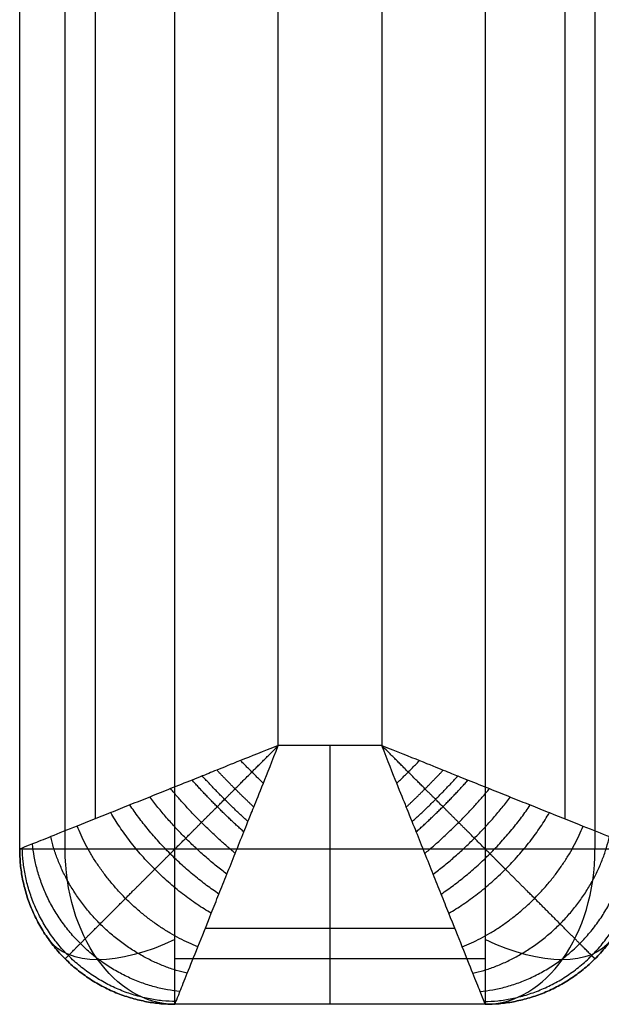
# Model space of a CAD drawing. Header units: millimetres. Extents: x 2731 to 5731, y -9408 to -7904.
# Tile 1 of 64: x 2731 to 2843, y -9404 to -9214. Entities that reach past the tile are written whole.
import ezdxf

# ---------------------------------------------------------------- set-up
doc = ezdxf.new("R2010")
doc.units = ezdxf.units.MM
doc.layers.add('COMPO3', color=7, linetype='Continuous', true_color=0x000000)

msp = doc.modelspace()

# ---------------------------------------------------------------- linework, layer by layer
at = {"layer": 'COMPO3'}
for p, q in [((2761.06, -9374.26, -750), (2761.06, -8004.26, -750)), ((2781.06, -9354.26), (2781.06, -8004.26)), ((2801.06, -8074.26), (2801.06, -9354.26)), ((2821.06, -8074.26, -750), (2821.06, -9374.26, -750)), ((2801.06, -9354.26), (2781.06, -9354.26)), ((2821.06, -9374.26, -750), (2761.06, -9374.26, -750))]:
    msp.add_line(p, q, dxfattribs=at)
at = {"layer": 'COMPO3', "extrusion": (0, 1, 0)}
msp.add_arc((-2761.06, -720, -9374.26), 30, 270, 0, dxfattribs=at)
at = {"layer": 'COMPO3', "extrusion": (0.707107, 0, -0.707107)}
msp.add_arc((-9374.26, 1443.25, 2461.48), 30, 180, 270, dxfattribs=at)
at = {"layer": 'COMPO3', "extrusion": (0.707107, 0, 0.707107)}
msp.add_arc((-9374.26, -2503.91, 1485.67), 30, 180, 270, dxfattribs=at)
at = {"layer": 'COMPO3', "extrusion": (-0.503912, 0.701531, -0.503912)}
msp.add_arc((3226.41, -5270.21, -7604.85), 30, 289.8951, 0.0032, dxfattribs=at)
at = {"layer": 'COMPO3', "extrusion": (0.503912, 0.701531, -0.503912)}
msp.add_arc((-7760.14, -3629.18, -4791.96), 30, 179.9968, 250.1049, dxfattribs=at)
at = {"layer": 'COMPO3'}
for points in [[(2731.06, -9374.26, -720), (2731.06, -8689.26, -720), (2731.06, -8004.26, -720)], [(2731.06, -9374.26, -50), (2731.06, -8689.26, -50), (2731.06, -8004.26, -50)], [(2731.06, -9374.26, -375), (2731.06, -8689.26, -375), (2731.06, -8004.26, -375)], [(2739.85, -9374.26, -741.21), (2739.85, -8689.26, -741.21), (2739.85, -8004.26, -741.21)], [(2745.71, -9368.4, -14.64), (2745.71, -8686.33, -14.64), (2745.71, -8004.26, -14.64)], [(2836.42, -8074.26, -14.64), (2836.42, -8721.33, -14.64), (2836.42, -9368.4, -14.64)], [(2842.27, -8074.26, -741.21), (2842.27, -8724.26, -741.21), (2842.27, -9374.26, -741.21)], [(2731.06, -9374.26, -720), (2731.06, -9374.26, -385), (2731.06, -9374.26, -50)], [(2815.2, -9389.62, -14.64), (2791.06, -9389.62, -14.64), (2766.92, -9389.62, -14.64)], [(2739.85, -9395.47, -720), (2739.85, -9395.47, -385), (2739.85, -9395.47, -50)], [(2821.06, -9395.47, -741.21), (2791.06, -9395.47, -741.21), (2761.06, -9395.47, -741.21)], [(2842.27, -9395.47, -50), (2842.27, -9395.47, -385), (2842.27, -9395.47, -720)], [(2821.06, -9404.26, -50), (2791.06, -9404.26, -50), (2761.06, -9404.26, -50)], [(2821.06, -9404.26, -720), (2791.06, -9404.26, -720), (2761.06, -9404.26, -720)], [(2761.06, -9404.26, -720), (2761.06, -9404.26, -385), (2761.06, -9404.26, -50)], [(2821.06, -9404.26, -375), (2791.06, -9404.26, -375), (2761.06, -9404.26, -375)], [(2791.06, -9404.26, -50), (2791.06, -9404.26, -385), (2791.06, -9404.26, -720)], [(2821.06, -9404.26, -50), (2821.06, -9404.26, -385), (2821.06, -9404.26, -720)]]:
    msp.add_open_spline(points, degree=2, dxfattribs=at)
for points, knots in [([(2781.06, -9354.26), (2778.06, -9355.44, -0.01), (2773.31, -9357.33, -0.5), (2768.89, -9359.12, -1.46), (2766.22, -9360.2, -2.24), (2763.6, -9361.25, -3.11), (2760.21, -9362.59, -4.48), (2756.22, -9364.2, -6.53), (2752.34, -9365.75, -8.98), (2747.5, -9367.68, -12.72), (2742.15, -9369.83, -18.14), (2736.99, -9371.89, -25.79), (2733.38, -9373.33, -34.09), (2731.45, -9374.11, -42.26), (2731.06, -9374.26, -47.61), (2731.06, -9374.26, -50)], [-32.905402, -32.905402, -32.905402, -32.905402, -31.848308, -30.791215, -29.734122, -28.677029, -26.240684, -23.804339, -21.417407, -19.030475, -14.489611, -10.27234, -6.409019, -2.873393, 0, 0, 0, 0]), ([(2761.06, -9404.26, -50), (2761.06, -9404.26, -47.61), (2761.22, -9403.87, -42.26), (2761.99, -9401.94, -34.09), (2763.43, -9398.33, -25.79), (2765.5, -9393.17, -18.14), (2767.64, -9387.82, -12.72), (2769.57, -9382.98, -8.98), (2771.12, -9379.11, -6.53), (2772.73, -9375.12, -4.48), (2774.08, -9371.72, -3.11), (2775.12, -9369.11, -2.24), (2776.2, -9366.43, -1.46), (2777.99, -9362.01, -0.5), (2779.88, -9357.26, -0.01), (2781.06, -9354.26)], [0, 0, 0, 0, 2.873393, 6.409019, 10.27234, 14.489611, 19.030475, 21.417407, 23.804339, 26.240684, 28.677029, 29.734122, 30.791215, 31.848308, 32.905402, 32.905402, 32.905402, 32.905402]), ([(2821.06, -9404.26, -50), (2821.06, -9404.26, -47.61), (2820.91, -9403.87, -42.26), (2820.13, -9401.94, -34.09), (2818.69, -9398.33, -25.79), (2816.63, -9393.17, -18.14), (2814.48, -9387.82, -12.72), (2812.55, -9382.98, -8.98), (2811, -9379.11, -6.53), (2809.39, -9375.12, -4.48), (2808.05, -9371.72, -3.11), (2807, -9369.11, -2.24), (2805.92, -9366.43, -1.46), (2804.13, -9362.01, -0.5), (2802.24, -9357.26, -0.01), (2801.06, -9354.26)], [0, 0, 0, 0, 2.873393, 6.409019, 10.27234, 14.489611, 19.030475, 21.417407, 23.804339, 26.240684, 28.677029, 29.734122, 30.791215, 31.848308, 32.905402, 32.905402, 32.905402, 32.905402]), ([(2801.06, -9354.26), (2804.06, -9355.44, -0.01), (2808.81, -9357.33, -0.5), (2813.23, -9359.12, -1.46), (2815.91, -9360.2, -2.24), (2818.52, -9361.25, -3.11), (2821.92, -9362.59, -4.48), (2825.9, -9364.2, -6.53), (2829.78, -9365.75, -8.98), (2834.62, -9367.68, -12.72), (2839.97, -9369.83, -18.14), (2845.13, -9371.89, -25.79), (2848.74, -9373.33, -34.09), (2850.67, -9374.11, -42.26), (2851.06, -9374.26, -47.61), (2851.06, -9374.26, -50)], [-32.905402, -32.905402, -32.905402, -32.905402, -31.848308, -30.791215, -29.734122, -28.677029, -26.240684, -23.804339, -21.417407, -19.030475, -14.489611, -10.27234, -6.409019, -2.873393, 0, 0, 0, 0])]:
    msp.add_open_spline(points, degree=3, knots=knots, dxfattribs=at)
for points in [[(2739.85, -9395.47, -50), (2739.85, -9395.48, -47.01), (2740.33, -9394.99, -40.37), (2742.65, -9392.67, -30.68), (2746.58, -9388.75, -21.75), (2751.56, -9383.76, -14.41), (2756.23, -9379.1, -9.71), (2760.15, -9375.18, -6.68), (2763.17, -9372.16, -4.77), (2766.19, -9369.13, -3.23), (2768.67, -9366.65, -2.22), (2770.57, -9364.76, -1.59), (2772.49, -9362.83, -1.07), (2775.64, -9359.68, -0.44), (2778.98, -9356.35, -0.07), (2781.06, -9354.26)], [(2842.27, -9395.47, -50), (2842.28, -9395.48, -47.01), (2841.79, -9394.99, -40.37), (2839.47, -9392.67, -30.68), (2835.55, -9388.75, -21.75), (2830.56, -9383.76, -14.41), (2825.9, -9379.1, -9.71), (2821.98, -9375.18, -6.68), (2818.96, -9372.16, -4.77), (2815.93, -9369.13, -3.23), (2813.45, -9366.65, -2.22), (2811.56, -9364.76, -1.59), (2809.63, -9362.83, -1.07), (2806.48, -9359.68, -0.44), (2803.15, -9356.35, -0.07), (2801.06, -9354.26)]]:
    msp.add_rational_spline(points, [0.853553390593, 0.853551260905, 0.856311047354, 0.869556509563, 0.891702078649, 0.918492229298, 0.940825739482, 0.957180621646, 0.968430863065, 0.978144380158, 0.984686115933, 0.988906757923, 0.991508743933, 0.993769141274, 0.995046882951, 0.995628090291], degree=3, knots=[0, 0, 0, 0, 2.873393, 6.409019, 10.27234, 14.489611, 19.030475, 21.417407, 23.804339, 26.240684, 28.677029, 29.734122, 30.791215, 31.848308, 32.905402, 32.905402, 32.905402, 32.905402], dxfattribs=at)
for points, weights in [([(2791.06, -9404.26, -50), (2791.06, -9404.26), (2791.06, -9354.26)], [1, 0.707106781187, 1]), ([(2778.16, -9361.56, -0.54), (2775.94, -9359.39, -0.37), (2773.76, -9357.16, -0.54)], [1, 0.987423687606, 1]), ([(2803.96, -9361.56, -0.54), (2806.19, -9359.39, -0.37), (2808.36, -9357.16, -0.54)], [1, 0.987423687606, 1]), ([(2776.32, -9366.14, -1.43), (2772.64, -9362.68, -0.66), (2769.18, -9359, -1.43)], [1, 0.982903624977, 1]), ([(2805.8, -9366.14, -1.43), (2809.48, -9362.68, -0.66), (2812.94, -9359, -1.43)], [1, 0.982903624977, 1]), ([(2774.39, -9370.93, -2.86), (2769.1, -9366.22, -1.2), (2764.39, -9360.93, -2.86)], [1, 0.971818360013, 1]), ([(2775.18, -9368.96, -2.21), (2770.57, -9364.76, -0.93), (2766.36, -9360.14, -2.21)], [1, 0.977700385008, 1]), ([(2806.94, -9368.96, -2.21), (2811.56, -9364.76, -0.93), (2815.76, -9360.14, -2.21)], [1, 0.977700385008, 1]), ([(2807.73, -9370.93, -2.86), (2813.02, -9366.22, -1.2), (2817.73, -9360.93, -2.86)], [1, 0.971818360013, 1]), ([(2772.74, -9375.09, -4.54), (2765.9, -9369.42, -1.95), (2760.23, -9362.59, -4.54)], [1, 0.955716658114, 1]), ([(2809.39, -9375.09, -4.54), (2816.22, -9369.42, -1.95), (2821.89, -9362.59, -4.54)], [1, 0.955716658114, 1]), ([(2771.12, -9379.12, -6.62), (2762.61, -9372.71, -2.95), (2756.21, -9364.2, -6.62)], [1, 0.936182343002, 1]), ([(2811, -9379.12, -6.62), (2819.51, -9372.71, -2.95), (2825.92, -9364.2, -6.62)], [1, 0.936182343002, 1]), ([(2769.58, -9382.96, -9.06), (2759.27, -9376.05, -4.21), (2752.36, -9365.74, -9.06)], [1, 0.913894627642, 1]), ([(2812.54, -9382.96, -9.06), (2822.85, -9376.05, -4.21), (2829.76, -9365.74, -9.06)], [1, 0.913894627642, 1]), ([(2768.1, -9386.67, -11.92), (2755.79, -9379.53, -5.85), (2748.66, -9367.22, -11.92)], [1, 0.888807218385, 1]), ([(2814.02, -9386.67, -11.92), (2826.33, -9379.53, -5.85), (2833.47, -9367.22, -11.92)], [1, 0.888807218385, 1]), ([(2765.5, -9393.16, -18.58), (2748.77, -9386.55, -10.4), (2742.17, -9369.82, -18.58)], [1, 0.835128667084, 1]), ([(2816.62, -9393.16, -18.58), (2833.35, -9386.55, -10.4), (2839.96, -9369.82, -18.58)], [1, 0.835128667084, 1]), ([(2763.46, -9398.26, -26.25), (2741.93, -9393.4, -17.24), (2737.06, -9371.86, -26.25)], [1, 0.782853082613, 1]), ([(2818.66, -9398.26, -26.25), (2840.2, -9393.4, -17.24), (2845.06, -9371.86, -26.25)], [1, 0.782853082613, 1]), ([(2731.06, -9374.26, -720), (2731.06, -9404.26, -720), (2761.06, -9404.26, -720)], [1, 0.707106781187, 1]), ([(2731.06, -9374.26, -50), (2731.06, -9404.26, -50), (2761.06, -9404.26, -50)], [1, 0.707106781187, 1]), ([(2761.06, -9404.26, -385), (2731.06, -9404.26, -385), (2731.06, -9374.26, -385)], [1, 0.707106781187, 1]), ([(2761.27, -9403.75, -42.86), (2732.16, -9403.16, -38.75), (2731.57, -9374.06, -42.86)], [1, 0.714264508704, 1]), ([(2762.05, -9401.79, -34.49), (2736.03, -9399.29, -26.81), (2733.53, -9373.27, -34.49)], [1, 0.740352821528, 1]), ([(2761.06, -9404.26, -720), (2761.06, -9404.26, -750), (2761.06, -9374.26, -750)], [1, 0.707106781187, 1]), ([(2791.06, -9404.26, -720), (2791.06, -9404.26, -750), (2791.06, -9374.26, -750)], [1, 0.707106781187, 1]), ([(2820.07, -9401.79, -34.49), (2846.09, -9399.29, -26.81), (2848.59, -9373.27, -34.49)], [1, 0.740352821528, 1]), ([(2820.86, -9403.75, -42.86), (2849.96, -9403.16, -38.75), (2850.55, -9374.06, -42.86)], [1, 0.714264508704, 1]), ([(2821.06, -9374.26, -750), (2821.06, -9404.26, -750), (2821.06, -9404.26, -720)], [1, 0.707106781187, 1]), ([(2821.06, -9404.26, -720), (2851.06, -9404.26, -720), (2851.06, -9374.26, -720)], [1, 0.707106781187, 1]), ([(2851.06, -9374.26, -720), (2851.06, -9374.26, -750), (2821.06, -9374.26, -750)], [1, 0.707106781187, 1]), ([(2851.06, -9374.26, -50), (2851.06, -9404.26, -50), (2821.06, -9404.26, -50)], [1, 0.707106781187, 1]), ([(2821.06, -9404.26, -385), (2851.06, -9404.26, -385), (2851.06, -9374.26, -385)], [1, 0.707106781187, 1])]:
    msp.add_rational_spline(points, weights, degree=2, dxfattribs=at)

doc.saveas('drawing.dxf')
